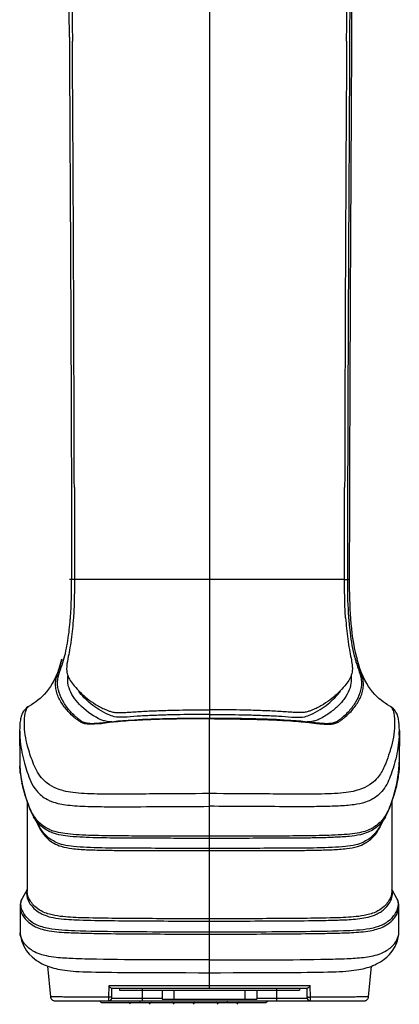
# Model space of a CAD drawing. Header units: millimetres. Extents: x 114 to 482, y 131 to 392.
# Tile 15 of 35: x 209 to 230, y 260 to 315. Entities that reach past the tile are written whole.
import ezdxf

# ---------------------------------------------------------------- set-up
doc = ezdxf.new("R2010")
doc.units = ezdxf.units.MM
doc.header["$LTSCALE"] = 32.67
doc.layers.add('00_COMPONENTS', color=7, linetype='CONTINUOUS')
doc.layers.add('20_ALL_FEATURES', color=7, linetype='CONTINUOUS')

msp = doc.modelspace()

# ---------------------------------------------------------------- linework, layer by layer
at = {"layer": '00_COMPONENTS'}
for p, q in [((219.3774, 316.7148), (219.3774, 276.0177)), ((211.5901, 313.8197), (211.591, 313.5927)), ((211.5902, 313.8197), (211.591, 313.5927)), ((211.7154, 283.726), (211.5924, 283.7259)), ((211.8758, 283.7261), (211.7154, 283.726)), ((226.879, 283.7265), (211.8758, 283.7265)), ((212.1261, 283.7265), (212.0481, 283.7265)), ((222.8274, 283.7265), (222.4139, 283.7264)), ((226.879, 283.7261), (227.0619, 283.726)), ((227.0394, 283.726), (227.1624, 283.7259)), ((227.1217, 283.7259), (227.1567, 283.7258)), ((227.5885, 279.2826), (227.5795, 279.317)), ((209.309, 276.6604), (209.3115, 276.6619)), ((209.3116, 276.662), (209.312, 276.6622)), ((229.4429, 276.6622), (229.4433, 276.662)), ((229.4433, 276.662), (229.4441, 276.6615)), ((219.3774, 268.797), (219.3773, 275.9919)), ((219.3775, 275.9919), (219.3774, 276.0178)), ((213.281, 275.7179), (213.2719, 275.7169)), ((229.9285, 275.3309), (229.9248, 273.5823)), ((229.9285, 275.3128), (229.9285, 275.3737)), ((208.8362, 273.3451), (208.8353, 273.3645)), ((229.5202, 271.4114), (229.5102, 266.403)), ((209.5969, 270.5544), (209.9305, 269.981)), ((228.8246, 269.9815), (229.1612, 270.5601)), ((228.9847, 270.2534), (228.9895, 270.265)), ((219.3774, 261.0318), (219.3774, 268.7968)), ((209.2433, 267.0644), (209.2446, 266.4029)), ((209.1502, 266.3525), (208.958, 266.0181)), ((209.2444, 266.5163), (209.1502, 266.3525)), ((229.5473, 266.4523), (229.5105, 266.5163)), ((229.7968, 266.0181), (229.5473, 266.4523)), ((208.958, 266.018), (208.9579, 266.0178)), ((229.797, 266.0178), (229.7969, 266.018)), ((208.8461, 265.5827), (208.8488, 264.1521)), ((229.906, 264.1519), (229.9087, 265.5827)), ((217.3903, 264.0409), (217.7001, 264.0403)), ((217.7001, 264.0403), (217.7524, 264.0402)), ((217.7524, 264.0402), (218.5024, 264.0392)), ((218.5024, 264.0392), (219.0024, 264.0389)), ((219.0024, 264.0389), (219.3774, 264.0389)), ((219.3774, 264.0389), (219.7524, 264.0389)), ((219.7524, 264.0389), (220.2524, 264.0392)), ((220.2524, 264.0392), (221.0024, 264.0402)), ((221.0024, 264.0402), (221.1026, 264.0404)), ((221.1026, 264.0404), (221.4217, 264.0411)), ((221.4217, 264.0411), (221.5024, 264.0413)), ((225.5672, 262.6378), (225.7394, 262.6413)), ((210.3661, 262.2603), (210.536, 260.557)), ((228.2189, 260.557), (228.3887, 262.2603)), ((213.7743, 261.1583), (213.763, 260.5426)), ((219.3774, 261.1613), (213.7743, 261.1583)), ((213.9428, 260.4792), (213.9524, 261.0318)), ((213.9432, 261.0318), (224.8117, 261.0318)), ((214.3774, 261.0318), (214.3774, 260.9318)), ((214.3774, 260.9318), (224.3774, 260.9318)), ((215.6274, 261.0318), (215.6274, 260.3318)), ((216.7524, 260.9318), (216.7524, 260.4318)), ((217.4024, 260.9318), (217.4024, 260.4318)), ((224.9805, 261.1583), (219.3774, 261.1613)), ((221.3524, 260.4318), (221.3524, 260.9318)), ((222.0024, 260.9318), (222.0024, 260.4318)), ((223.1274, 260.3318), (223.1274, 261.0318)), ((224.3774, 261.0318), (224.3774, 260.9318)), ((224.8121, 260.4792), (224.8024, 261.0318)), ((224.9918, 260.5426), (224.9805, 261.1583)), ((213.763, 260.5426), (210.536, 260.557)), ((210.5571, 260.5569), (210.5419, 260.557)), ((210.5846, 260.5565), (210.5571, 260.5569)), ((210.7181, 260.5543), (210.5846, 260.5565)), ((210.7844, 260.3318), (227.9704, 260.3318)), ((211.0949, 260.5477), (211.0275, 260.5488)), ((211.1623, 260.5468), (211.0949, 260.5477)), ((211.3334, 260.5454), (211.2621, 260.5458)), ((211.702, 260.5438), (211.3334, 260.5454)), ((212.005, 260.5423), (211.9018, 260.5427)), ((212.0529, 260.5422), (212.005, 260.5423)), ((212.1411, 260.5421), (212.0529, 260.5422)), ((212.9697, 260.5416), (212.8253, 260.5406)), ((213.364, 260.2318), (213.2674, 260.3318)), ((213.364, 260.2318), (222.5158, 260.2318)), ((213.9428, 260.4792), (216.7524, 260.4792)), ((215.5024, 260.3318), (215.5024, 260.2318)), ((216.7524, 260.4318), (222.0024, 260.4318)), ((217.1524, 260.4218), (217.1524, 260.4318)), ((217.1524, 260.4218), (217.8524, 260.4218)), ((217.8524, 260.4218), (217.8524, 260.4318)), ((218.4024, 260.4218), (218.4024, 260.4318)), ((218.4024, 260.4218), (219.1024, 260.4218)), ((219.1024, 260.4218), (219.1024, 260.4318)), ((219.6524, 260.4218), (219.6524, 260.4318)), ((219.6524, 260.4218), (220.3524, 260.4218)), ((220.3524, 260.4218), (220.3524, 260.4318)), ((220.3774, 260.2318), (220.3774, 260.3318)), ((220.9024, 260.4218), (220.9024, 260.4318)), ((220.9024, 260.4218), (221.6024, 260.4218)), ((221.6024, 260.4218), (221.6024, 260.4318)), ((222.0024, 260.4792), (224.8121, 260.4792)), ((222.5158, 260.2318), (222.6124, 260.3318))]:
    msp.add_line(p, q, dxfattribs=at)
for points in [[(211.6928, 321.2883), (211.6946, 321.1039), (211.7064, 319.8041), (211.7181, 318.4209), (211.7294, 317.0474), (211.7398, 315.7418), (211.7491, 314.4912), (211.7552, 313.5933)], [(226.9997, 313.5933), (227.0057, 314.4912), (227.015, 315.7419), (227.0254, 317.0475), (227.0367, 318.4209), (227.0485, 319.8042), (227.0602, 321.104), (227.062, 321.2883)], [(211.8659, 288.8184), (211.8707, 286.6204), (211.8758, 283.7265)], [(226.8791, 283.727), (226.8841, 286.6205), (226.8889, 288.8184)], [(211.5981, 283.7258), (211.5934, 283.7258), (211.5925, 283.7259)], [(211.8758, 283.7264), (211.8756, 283.5293), (211.872, 283.1177), (211.8639, 282.7174), (211.8512, 282.3284), (211.8336, 281.9512), (211.8113, 281.5902)], [(211.9362, 283.7265), (211.8826, 283.7263), (211.8758, 283.7265)], [(212.8635, 283.7265), (212.7081, 283.7264), (212.5704, 283.7265)], [(214.8359, 283.7265), (214.5598, 283.7264), (214.2814, 283.7265), (213.9949, 283.7267), (213.7143, 283.7267), (213.4613, 283.7265)], [(216.6371, 283.7265), (216.2771, 283.7266), (215.9458, 283.7265), (215.6536, 283.7263), (215.3852, 283.7263), (215.1138, 283.7265)], [(219.3774, 283.7265), (219.0195, 283.7262), (218.6435, 283.7262), (218.2522, 283.7265), (217.8392, 283.7267), (217.4174, 283.7267), (217.0155, 283.7265)], [(219.9625, 283.7265), (219.5633, 283.7264), (219.3774, 283.7265)], [(222.4139, 283.7264), (221.9368, 283.7266), (221.6636, 283.7266), (221.392, 283.7265)], [(226.1452, 283.7265), (225.9326, 283.7264), (225.8057, 283.7265), (225.6502, 283.7266), (225.4714, 283.7266), (225.2849, 283.7265)], [(226.8791, 283.7265), (226.8764, 283.7264), (226.8687, 283.7265)], [(226.9435, 281.5902), (226.9212, 281.9512), (226.9037, 282.3284), (226.8909, 282.7174), (226.8828, 283.1177), (226.8792, 283.5293), (226.879, 283.7264)], [(227.1567, 283.7258), (227.1614, 283.7258), (227.1623, 283.7259)], [(211.1699, 279.296), (211.0979, 279.0385), (211.0142, 278.7793), (210.9269, 278.5449), (210.8358, 278.3305), (210.7401, 278.1326), (210.64, 277.9499), (210.536, 277.7817), (210.4276, 277.6259), (210.3128, 277.4794), (210.1932, 277.3435), (210.0739, 277.2225), (209.9586, 277.117), (209.8444, 277.0218), (209.7272, 276.9322), (209.6088, 276.8487), (209.4876, 276.7692), (209.3525, 276.6862), (209.3116, 276.662)], [(229.4433, 276.662), (229.4023, 276.6862), (229.2673, 276.7692), (229.1461, 276.8487), (229.0276, 276.9322), (228.9104, 277.0218), (228.7962, 277.117), (228.6809, 277.2225), (228.5617, 277.3435), (228.442, 277.4794), (228.3272, 277.6259), (228.2188, 277.7817), (228.1148, 277.9499), (228.0147, 278.1326), (227.9191, 278.3305), (227.8279, 278.5448), (227.7407, 278.7793), (227.657, 279.0385), (227.5885, 279.2826)], [(209.312, 276.6622), (209.2844, 276.6453), (209.2074, 276.5894), (209.1429, 276.5305), (209.0897, 276.4712), (209.0447, 276.4111), (209.0074, 276.3519), (208.9767, 276.2944), (208.95, 276.2357), (208.9267, 276.1746), (208.9067, 276.1121), (208.8897, 276.0479), (208.8755, 275.9832), (208.8636, 275.9166), (208.8531, 275.8438), (208.8445, 275.7663), (208.8374, 275.6819), (208.8314, 275.58), (208.8278, 275.4767), (208.8263, 275.3558), (208.83, 273.5858)], [(229.9285, 275.3737), (229.9266, 275.4927), (229.9227, 275.5949), (229.9165, 275.6944), (229.9093, 275.7774), (229.9004, 275.8538), (229.8898, 275.9255), (229.8777, 275.9914), (229.8633, 276.0558), (229.8458, 276.1202), (229.8251, 276.1832), (229.8009, 276.2449), (229.7735, 276.3038), (229.7419, 276.3614), (229.7034, 276.4207), (229.6572, 276.4808), (229.6025, 276.5399), (229.5365, 276.5981), (229.4582, 276.653), (229.4428, 276.6622)], [(219.3774, 276.0178), (218.5081, 276.0122), (217.5799, 275.9993), (216.7865, 275.9813), (216.15, 275.9608), (215.6485, 275.9401), (215.2175, 275.9181), (214.8501, 275.8952), (214.5544, 275.8729), (214.291, 275.8495), (214.0563, 275.8258), (213.855, 275.8034), (213.6645, 275.7811), (213.4813, 275.76), (213.3112, 275.7418), (213.2683, 275.7377)], [(225.4866, 275.7377), (225.442, 275.742), (225.2721, 275.7601), (225.0889, 275.7813), (224.8987, 275.8035), (224.6976, 275.8259), (224.4627, 275.8496), (224.1982, 275.8731), (223.9009, 275.8955), (223.5308, 275.9185), (223.0937, 275.9406), (222.5851, 275.9616), (221.9471, 275.9818), (221.1603, 275.9996), (220.2445, 276.0122), (219.3774, 276.0178)], [(208.83, 273.5902), (208.8357, 273.3518), (208.8757, 272.8837), (208.9798, 272.2833), (209.1657, 271.6017), (209.3767, 271.0118), (209.5558, 270.6277), (209.6003, 270.5486)], [(229.1612, 270.5601), (229.2179, 270.663), (229.3986, 271.0632), (229.6118, 271.6735), (229.795, 272.3763), (229.8909, 272.9846), (229.9223, 273.4334), (229.9248, 273.5824)], [(209.2346, 271.4091), (209.237, 270.2153), (209.2386, 269.4627), (209.2401, 268.6867), (209.2417, 267.8873), (209.2433, 267.0644)], [(208.9579, 266.0178), (208.9066, 265.9118), (208.8689, 265.7912), (208.8491, 265.6611), (208.8462, 265.5785)], [(229.9087, 265.5785), (229.9057, 265.661), (229.886, 265.7911), (229.8483, 265.9117), (229.797, 266.0178)], [(208.8502, 264.1067), (208.8524, 264.0605), (208.9201, 263.6842), (209.051, 263.3643), (209.207, 263.1138), (209.3636, 262.9228), (209.5177, 262.7702), (209.653, 262.6565), (209.7608, 262.577), (209.8655, 262.5076), (209.9755, 262.4422), (210.0796, 262.3864), (210.184, 262.336), (210.29, 262.29), (210.395, 262.249), (210.502, 262.2116), (210.6114, 262.1776), (210.7224, 262.1469), (210.8371, 262.1188), (210.9558, 262.0931), (211.0783, 262.0698), (211.207, 262.0485), (211.3423, 262.0291), (211.4835, 262.0117), (211.6333, 261.9959), (211.7912, 261.982), (211.9572, 261.9702), (212.1393, 261.9599), (212.3396, 261.9512), (212.5568, 261.9437), (212.7959, 261.9371), (213.055, 261.9313), (213.3307, 261.9261), (213.6257, 261.9215), (213.938, 261.9174), (214.2679, 261.9137), (214.6231, 261.9104), (215.0017, 261.9075), (215.405, 261.9049), (215.8459, 261.9027), (216.3194, 261.9008), (216.8305, 261.8992), (217.4067, 261.8979), (218.0573, 261.897), (218.7731, 261.8965), (219.3774, 261.8963)], [(219.3774, 261.8963), (219.9804, 261.8965), (220.6951, 261.897), (221.3448, 261.8979), (221.9203, 261.8992), (222.4308, 261.9007), (222.9039, 261.9026), (223.3444, 261.9049), (223.7473, 261.9074), (224.1255, 261.9103), (224.4805, 261.9136), (224.8103, 261.9173), (225.1224, 261.9214), (225.4173, 261.926), (225.6928, 261.9311), (225.9519, 261.937), (226.1912, 261.9435), (226.4086, 261.9509), (226.6092, 261.9596), (226.7915, 261.9698), (226.9575, 261.9815), (227.1154, 261.9953), (227.2653, 262.011), (227.4066, 262.0284), (227.5419, 262.0476), (227.6707, 262.0688), (227.7932, 262.0919), (227.9119, 262.1174), (228.0265, 262.1453), (228.1374, 262.1758), (228.2468, 262.2096), (228.3537, 262.2467), (228.4586, 262.2874), (228.5644, 262.3331), (228.6685, 262.3831), (228.7724, 262.4383), (228.8819, 262.503), (228.9865, 262.5717), (229.0939, 262.6504), (229.228, 262.762), (229.3794, 262.9101), (229.5341, 263.0951), (229.6914, 263.341), (229.8268, 263.6587), (229.9007, 264.0353), (229.9047, 264.1084)], [(210.537, 260.5571), (210.536, 260.5571), (210.536, 260.557)], [(210.536, 260.557), (210.5364, 260.5533), (210.5414, 260.5244), (210.5497, 260.4966), (210.561, 260.4702), (210.5753, 260.4453), (210.5924, 260.4221), (210.6118, 260.4013), (210.6335, 260.3827), (210.6572, 260.3668), (210.6824, 260.3537), (210.709, 260.3436), (210.7367, 260.3365), (210.7648, 260.3326), (210.7847, 260.3318)], [(211.0275, 260.5488), (210.9082, 260.551), (210.7181, 260.5543)], [(211.2621, 260.5458), (211.196, 260.5464), (211.1623, 260.5468)], [(211.9018, 260.5427), (211.7975, 260.5432), (211.702, 260.5438)], [(212.8253, 260.5406), (212.6746, 260.5396), (212.6031, 260.5394), (212.5358, 260.5395), (212.4717, 260.5399), (212.4124, 260.5403), (212.3587, 260.5407), (212.3094, 260.5412), (212.2633, 260.5416), (212.2214, 260.5419), (212.1411, 260.5421)], [(213.763, 260.5426), (213.602, 260.5427), (213.4585, 260.5428), (213.3296, 260.5427), (213.2218, 260.5426), (213.1329, 260.5424), (213.0492, 260.5421), (212.9697, 260.5416)], [(227.9701, 260.3318), (227.9979, 260.3334), (228.0257, 260.3381), (228.053, 260.346), (228.079, 260.3568), (228.1035, 260.3704), (228.1264, 260.3867), (228.1473, 260.4055), (228.1659, 260.4264), (228.1821, 260.4494), (228.1957, 260.474), (228.2063, 260.4999), (228.214, 260.5271), (228.2189, 260.557)]]:
    msp.add_lwpolyline(points, dxfattribs=at)
for centre, radius, start, end in [((-583.9175, 311.2927), 795.5117, 0.1820032, 0.7197883), ((1063.3386, 310.9847), 836.1788, 179.2941106, 179.8212921), ((264.5382, 283.6431), 37.4988, 179.87334, 180.2825), ((192.5981, 283.0015), 19.1015, 355.12619, 355.8674), ((246.2922, 283.012), 19.2374, 184.10566, 184.79597), ((236.6792, 281.9388), 9.5754, 196.08366, 196.29871), ((237.2101, 281.8068), 9.9473, 194.03032, 194.49546), ((237.466, 282.1699), 10.3953, 196.30407, 196.87977), ((219.4303, 225.5201), 50.4719, 90.193, 90.32761), ((219.3697, 243.4639), 32.5281, 89.98637, 90.19286), ((219.5563, 251.9443), 24.0483, 89.75544, 90.42629), ((211.7643, 290.1825), 14.5439, 275.98589, 276.66892), ((214.4593, 275.3463), 5.633, 180.38772, 182.36472), ((224.2515, 275.3468), 5.6771, 357.27457, 359.65826), ((213.9975, 273.599), 5.1675, 180.14601, 182.60123), ((214.8458, 273.6586), 6.0183, 186.91577, 187.87179), ((215.0345, 273.6863), 6.209, 187.88657, 191.7671), ((211.911, 272.0429), 2.7151, 207.02645, 210.4163), ((211.3005, 271.6441), 1.9854, 223.29909, 224.2668), ((227.4519, 271.6463), 1.9887, 314.56305, 316.46648), ((209.9121, 265.7564), 1.0383, 196.2072, 203.84845), ((209.6468, 264.1536), 0.7979, 180.11301, 183.36972), ((229.1224, 264.1531), 0.7836, 356.73232, 359.92683), ((213.7928, 260.4818), 0.15, 270, 359), ((214.8758, 260.1318), 0.1, 4.99967, 90.00245), ((216.129, 260.1318), 0.1, 89.99741, 175.00046), ((217.3133, 260.1318), 0.1, 4.99967, 90.00245), ((218.5665, 260.1318), 0.1, 89.99741, 175.00046), ((219.7508, 260.1318), 0.1, 4.99891, 90.00837), ((221.004, 260.1318), 0.1, 89.9931, 174.99897), ((224.962, 260.4818), 0.15, 180.99999, 270)]:
    msp.add_arc(centre, radius, start, end, dxfattribs=at)
for points, knots in [([(227.1623, 283.7259), (227.1694, 286.8533), (227.1883, 293.1078), (227.2254, 302.4896), (227.2777, 310.3074), (227.2948, 316.5614), (227.3256, 319.6881), (227.3459, 321.2513)], [0, 0, 0, 0, 0.2500176, 0.5000237, 0.7500283, 0.8750218, 1, 1, 1, 1]), ([(211.591, 313.5927), (211.6002, 311.1039), (211.6288, 306.1263), (211.6814, 296.1707), (211.7043, 288.7039), (211.7154, 283.726)], [0, 0, 0, 0, 0.2499915, 0.4999892, 1, 1, 1, 1]), ([(211.8654, 288.8184), (211.8606, 290.8021), (211.8366, 299.0605), (211.7973, 307.3188), (211.7547, 313.5933)], [0, 0, 0, 0, 0.240211, 1, 1, 1, 1]), ([(227, 313.5933), (226.9896, 312.0579), (226.9373, 303.7996), (226.9053, 295.5413), (226.8893, 288.8184)], [0, 0, 0, 0, 0.185933, 1, 1, 1, 1]), ([(227.1638, 313.5927), (227.1545, 311.1039), (227.1263, 306.1263), (227.086, 298.6597), (227.0601, 291.1929), (227.0434, 286.215), (227.0394, 283.726)], [0, 0, 0, 0, 0.2499915, 0.4999892, 0.7499924, 1, 1, 1, 1]), ([(227.5596, 279.3952), (227.3848, 280.0946), (227.1956, 281.5428), (227.1607, 282.9946), (227.1624, 283.7259)], [0, 0, 0, 0, 0.4964136, 1, 1, 1, 1]), ([(211.8113, 281.5902), (211.783, 281.185), (211.7244, 280.5841), (211.6039, 279.8283), (211.5344, 279.4761), (211.5045, 279.317)], [0, 0, 0, 0, 0.5308396, 0.78829, 1, 1, 1, 1]), ([(226.9435, 281.5902), (226.9712, 281.1936), (227.0283, 280.6047), (227.1454, 279.86), (227.2136, 279.5104), (227.244, 279.3506)], [0, 0, 0, 0, 0.5274499, 0.7842123, 1, 1, 1, 1]), ([(211.2261, 279.118), (211.277, 279.2838), (211.3763, 279.6369), (211.5271, 280.3894), (211.5965, 280.9798), (211.6306, 281.3786)], [0, 0, 0, 0, 0.2260541, 0.4780336, 1, 1, 1, 1]), ([(227.1221, 281.4036), (227.1355, 281.2445), (227.1963, 280.6217), (227.2932, 280.0006), (227.4075, 279.5485)], [0, 0, 0, 0, 0.2551129, 1, 1, 1, 1]), ([(211.6307, 276.2737), (211.4705, 276.4308), (211.1953, 276.773), (210.9336, 277.2534), (210.8334, 277.665), (210.8181, 277.9328), (210.8419, 278.1778), (210.9142, 278.4421), (211.0374, 278.8187), (211.1237, 279.1205), (211.1694, 279.2955)], [0, 0, 0, 0, 0.2040236, 0.3970112, 0.4915636, 0.5870736, 0.639425, 0.7147426, 0.83555, 1, 1, 1, 1]), ([(211.5045, 279.317), (211.4689, 279.1278), (211.4071, 278.822), (211.4797, 278.4031), (211.6398, 278.0923), (211.7803, 277.9072), (211.8576, 277.8137)], [0, 0, 0, 0, 0.3571984, 0.5697361, 0.7749265, 1, 1, 1, 1]), ([(227.244, 279.3506), (227.2669, 279.23), (227.3042, 279.0328), (227.3291, 278.7162), (227.2776, 278.4094), (227.1169, 278.0947), (226.9752, 277.908), (226.8972, 277.8137)], [0, 0, 0, 0, 0.2229724, 0.3642786, 0.5752416, 0.7777769, 1, 1, 1, 1]), ([(227.1268, 276.2763), (227.2863, 276.4333), (227.5605, 276.7748), (227.8219, 277.2542), (227.9207, 277.6646), (227.9377, 277.9318), (227.9128, 278.1757), (227.8416, 278.4387), (227.7202, 278.8115), (227.6338, 279.1097), (227.5885, 279.2825)], [0, 0, 0, 0, 0.2045586, 0.3980779, 0.4929838, 0.5883396, 0.6413541, 0.7163908, 0.8366704, 1, 1, 1, 1]), ([(227.4075, 279.5485), (227.4132, 279.5259), (227.4358, 279.4382), (227.46, 279.3508), (227.4787, 279.2861)], [0, 0, 0, 0, 0.2570854, 1, 1, 1, 1]), ([(211.6483, 276.3866), (211.5071, 276.5419), (211.263, 276.8765), (210.9915, 277.4267), (210.8685, 278.2151), (211.1162, 278.7596), (211.2261, 279.118)], [0, 0, 0, 0, 0.2131605, 0.4176496, 0.6192863, 1, 1, 1, 1]), ([(227.5185, 279.1514), (227.6309, 278.7809), (227.8899, 278.2216), (227.7597, 277.4121), (227.4776, 276.8522), (227.2245, 276.5122), (227.0776, 276.3554)], [0, 0, 0, 0, 0.3831815, 0.5836846, 0.7873042, 1, 1, 1, 1]), ([(211.5686, 277.7076), (211.5529, 277.7587), (211.4989, 277.9727), (211.4883, 278.1989), (211.5119, 278.3644)], [0, 0, 0, 0, 0.2424886, 1, 1, 1, 1]), ([(227.2429, 278.3642), (227.2514, 278.3047), (227.2677, 278.0857), (227.2338, 277.8645), (227.1877, 277.7123)], [0, 0, 0, 0, 0.2740881, 1, 1, 1, 1]), ([(213.2163, 275.9938), (212.8266, 276.2007), (212.2994, 276.5749), (211.7897, 277.206), (211.6204, 277.5382), (211.5686, 277.7076)], [0, 0, 0, 0, 0.5456777, 0.7809252, 1, 1, 1, 1]), ([(211.8576, 277.8137), (212.0709, 277.5555), (212.4519, 277.1853), (212.9701, 276.8304), (213.3177, 276.6334), (213.558, 276.5185), (213.769, 276.4336), (213.9538, 276.3665), (214.188, 276.3284), (214.4788, 276.3287), (214.8221, 276.3497), (215.3406, 276.3872), (216.0208, 276.4236), (216.852, 276.4538), (217.9726, 276.4803), (218.8151, 276.4913), (219.3774, 276.4914)], [0, 0, 0, 0, 0.1255165, 0.197046, 0.234955, 0.2751791, 0.2967249, 0.3202152, 0.3486946, 0.3850896, 0.4289766, 0.4775795, 0.5799081, 0.6842484, 0.7892735, 1, 1, 1, 1]), ([(226.8972, 277.8137), (226.6839, 277.5555), (226.3029, 277.1854), (225.7847, 276.8304), (225.4371, 276.6334), (225.1968, 276.5188), (224.986, 276.4334), (224.8011, 276.3665), (224.5669, 276.3285), (224.276, 276.3287), (223.9328, 276.3497), (223.4143, 276.3873), (222.734, 276.4236), (221.9028, 276.4538), (220.7822, 276.4803), (219.9397, 276.4913), (219.3774, 276.4914)], [0, 0, 0, 0, 0.1255195, 0.1970468, 0.2349532, 0.2751795, 0.296713, 0.3202072, 0.3486931, 0.3850806, 0.4289795, 0.4775857, 0.5799129, 0.6842524, 0.7892765, 1, 1, 1, 1]), ([(227.1877, 277.7123), (227.1365, 277.5434), (227.0141, 277.2981), (226.7979, 277.0027), (226.5387, 276.7002), (226.2213, 276.4242), (225.8565, 276.1773), (225.6572, 276.0575), (225.5523, 276.0009)], [0, 0, 0, 0, 0.2188145, 0.3341315, 0.4539045, 0.7120621, 0.8522014, 1, 1, 1, 1]), ([(219.3774, 276.234), (218.8364, 276.234), (218.0257, 276.2232), (216.9469, 276.1981), (216.1455, 276.1689), (215.3681, 276.1309), (214.6883, 276.0735), (214.1391, 276.0645), (213.6749, 276.2479), (213.2341, 276.4803), (212.7857, 276.8003), (212.412, 277.1436), (212.1984, 277.3891), (212.1016, 277.5117)], [0, 0, 0, 0, 0.2090474, 0.3132776, 0.4169339, 0.5190371, 0.6135276, 0.6819437, 0.7275139, 0.8043326, 0.8745012, 0.9396376, 1, 1, 1, 1]), ([(219.3774, 276.234), (219.9184, 276.234), (220.7291, 276.2233), (221.8079, 276.1981), (222.6093, 276.1689), (223.3867, 276.1308), (224.0665, 276.0736), (224.6157, 276.0645), (225.0799, 276.2478), (225.5207, 276.4803), (225.9692, 276.8003), (226.3428, 277.1436), (226.5565, 277.3891), (226.6533, 277.5117)], [0, 0, 0, 0, 0.2090473, 0.3132774, 0.4169335, 0.5190356, 0.6135235, 0.6819391, 0.7275118, 0.8043286, 0.8744979, 0.9396374, 1, 1, 1, 1]), ([(209.2702, 274.473), (209.2168, 274.6786), (209.1277, 275.0884), (209.0711, 275.6976), (209.1024, 276.1816), (209.184, 276.5001), (209.2588, 276.6293), (209.309, 276.6604)], [0, 0, 0, 0, 0.2831797, 0.5574444, 0.8147824, 0.9212346, 1, 1, 1, 1]), ([(229.4441, 276.6614), (229.4986, 276.6288), (229.577, 276.4862), (229.6345, 276.245), (229.6665, 275.9495), (229.6734, 275.5203), (229.6064, 274.9656), (229.5025, 274.5283), (229.4398, 274.3089)], [0, 0, 0, 0, 0.0785586, 0.186026, 0.311387, 0.4440702, 0.717465, 1, 1, 1, 1]), ([(213.2719, 275.7169), (213.1413, 275.7035), (212.9083, 275.6836), (212.5948, 275.6869), (212.3505, 275.7356), (212.1674, 275.8297), (212.0212, 275.94), (211.839, 276.0812), (211.711, 276.1949), (211.6307, 276.2737)], [0, 0, 0, 0, 0.215909, 0.384141, 0.5141156, 0.6210358, 0.7192787, 0.8149925, 1, 1, 1, 1]), ([(213.2712, 275.7381), (213.1397, 275.7257), (212.9072, 275.7086), (212.5961, 275.7238), (212.358, 275.7901), (212.1857, 275.9041), (212.0383, 276.0205), (211.8551, 276.1756), (211.7272, 276.2999), (211.6483, 276.3866)], [0, 0, 0, 0, 0.2146514, 0.3781184, 0.5040839, 0.6102068, 0.7110271, 0.8095487, 1, 1, 1, 1]), ([(213.5383, 275.8656), (213.5078, 275.8733), (213.3964, 275.9053), (213.2907, 275.9543), (213.2163, 275.9938)], [0, 0, 0, 0, 0.2723269, 1, 1, 1, 1]), ([(219.1417, 275.9912), (218.2927, 275.9864), (217.0229, 275.9705), (215.3498, 275.9084), (214.5258, 275.8539), (214.1233, 275.8129)], [0, 0, 0, 0, 0.5070537, 0.7583677, 1, 1, 1, 1]), ([(219.6589, 275.9924), (220.0798, 275.9908), (220.9207, 275.9795), (222.1781, 275.9543), (223.4143, 275.9077), (224.2302, 275.854), (224.6286, 275.8137)], [0, 0, 0, 0, 0.2538636, 0.5071435, 0.7584651, 1, 1, 1, 1]), ([(225.5523, 276.0009), (225.529, 275.9884), (225.4288, 275.9362), (225.3229, 275.8941), (225.2394, 275.8716)], [0, 0, 0, 0, 0.234284, 1, 1, 1, 1]), ([(227.0776, 276.3554), (226.9996, 276.2721), (226.874, 276.1525), (226.6946, 276.003), (226.5506, 275.8899), (226.3789, 275.7828), (226.1442, 275.7225), (225.8403, 275.7091), (225.6137, 275.7258), (225.486, 275.7379)], [0, 0, 0, 0, 0.1899785, 0.2881294, 0.3885615, 0.4950486, 0.6222524, 0.7863717, 1, 1, 1, 1]), ([(225.5684, 275.7084), (225.6904, 275.6969), (225.9085, 275.682), (226.2024, 275.6916), (226.432, 275.746), (226.6042, 275.8424), (226.7464, 275.9489), (226.9231, 276.0885), (227.0484, 276.1991), (227.1268, 276.2763)], [0, 0, 0, 0, 0.2108723, 0.3758925, 0.5047353, 0.6124165, 0.7127789, 0.8106196, 1, 1, 1, 1]), ([(214.1233, 275.8129), (214.0637, 275.8068), (213.8402, 275.7832), (213.6171, 275.756), (213.4534, 275.737)], [0, 0, 0, 0, 0.2667484, 1, 1, 1, 1]), ([(213.9513, 275.8141), (213.9117, 275.8156), (213.7731, 275.823), (213.6346, 275.8415), (213.5383, 275.8656)], [0, 0, 0, 0, 0.2855848, 1, 1, 1, 1]), ([(224.6286, 275.8137), (224.6874, 275.8077), (224.9078, 275.7841), (225.1277, 275.757), (225.2892, 275.7383)], [0, 0, 0, 0, 0.2665045, 1, 1, 1, 1]), ([(225.2394, 275.8716), (225.2089, 275.8634), (225.0664, 275.8305), (224.9198, 275.8185), (224.8054, 275.8142)], [0, 0, 0, 0, 0.2163709, 1, 1, 1, 1]), ([(225.2892, 275.7383), (225.3136, 275.7355), (225.4066, 275.7248), (225.4996, 275.7148), (225.5684, 275.7084)], [0, 0, 0, 0, 0.2617762, 1, 1, 1, 1]), ([(208.831, 275.1138), (208.8363, 274.9851), (208.8759, 274.4478), (208.9808, 273.916), (209.0907, 273.5213)], [0, 0, 0, 0, 0.2392639, 1, 1, 1, 1]), ([(229.9221, 275.0768), (229.9159, 274.9454), (229.8721, 274.3978), (229.7608, 273.8563), (229.6453, 273.4551)], [0, 0, 0, 0, 0.239654, 1, 1, 1, 1]), ([(210.0355, 272.7141), (209.8191, 272.9696), (209.5476, 273.5684), (209.3476, 274.1756), (209.2702, 274.473)], [0, 0, 0, 0, 0.521415, 1, 1, 1, 1]), ([(229.4398, 274.3089), (229.4211, 274.2433), (229.3413, 273.9785), (229.248, 273.7177), (229.171, 273.524)], [0, 0, 0, 0, 0.2463997, 1, 1, 1, 1]), ([(208.8713, 272.9339), (208.8589, 273.0368), (208.8458, 273.1739), (208.8379, 273.3112), (208.8362, 273.3451)], [0, 0, 0, 0, 0.7534731, 1, 1, 1, 1]), ([(209.0907, 273.5213), (209.1376, 273.353), (209.2452, 273.0142), (209.4363, 272.4938), (209.7612, 271.9303), (210.3001, 271.4963), (210.8865, 271.2942), (211.4006, 271.2072), (212.1025, 271.1409), (213.0789, 271.1114), (214.7288, 271.1005), (216.8362, 271.1204), (218.529, 271.1292), (219.3774, 271.1292)], [0, 0, 0, 0, 0.0455296, 0.0925875, 0.1443637, 0.2131889, 0.2672319, 0.3044276, 0.3489254, 0.4508441, 0.5588367, 0.7789194, 1, 1, 1, 1]), ([(229.171, 273.524), (229.144, 273.4559), (229.0258, 273.1692), (228.8712, 272.8929), (228.7176, 272.712)], [0, 0, 0, 0, 0.2358106, 1, 1, 1, 1]), ([(229.9248, 273.5824), (229.9241, 273.3368), (229.8864, 272.8319), (229.7294, 272.0635), (229.4718, 271.2604), (229.2351, 270.7135), (229.0516, 270.465)], [0, 0, 0, 0, 0.2251994, 0.4626064, 0.7167636, 1, 1, 1, 1]), ([(229.6453, 273.4551), (229.6293, 273.3993), (229.5616, 273.1742), (229.486, 272.9514), (229.4231, 272.7859)], [0, 0, 0, 0, 0.2468662, 1, 1, 1, 1]), ([(219.3773, 271.833), (218.328, 271.833), (216.7579, 271.821), (214.6787, 271.8034), (213.4081, 271.8035), (212.4454, 271.8289), (211.8191, 271.8755), (211.3016, 271.9703), (210.8166, 272.1328), (210.3858, 272.3634), (210.1303, 272.6021), (210.0355, 272.7141)], [0, 0, 0, 0, 0.3289012, 0.4921717, 0.651795, 0.7271554, 0.7940037, 0.8485115, 0.8915352, 0.9540038, 1, 1, 1, 1]), ([(229.4231, 272.7859), (229.3104, 272.4894), (229.0689, 271.9966), (228.5246, 271.5573), (227.9881, 271.3211), (227.341, 271.1963), (226.515, 271.1357), (225.5633, 271.111), (224.5554, 271.1039), (223.182, 271.1086), (221.4545, 271.1233), (220.0702, 271.1291), (219.3774, 271.1292)], [0, 0, 0, 0, 0.0886024, 0.1487071, 0.1913148, 0.2513816, 0.331648, 0.4226914, 0.517303, 0.6132485, 0.8064212, 1, 1, 1, 1]), ([(228.7176, 272.712), (228.6225, 272.6001), (228.3664, 272.3616), (227.9347, 272.1313), (227.4489, 271.9692), (226.9308, 271.875), (226.3042, 271.8287), (225.3418, 271.8035), (224.0721, 271.8034), (221.9945, 271.821), (220.4258, 271.833), (219.3774, 271.833)], [0, 0, 0, 0, 0.0460379, 0.1086058, 0.1517062, 0.2062964, 0.2731999, 0.3485585, 0.50811, 0.6712894, 1, 1, 1, 1]), ([(209.4923, 270.8091), (209.4232, 270.9444), (209.3094, 271.2191), (209.1227, 271.7543), (209.0111, 272.1553), (208.956, 272.4201)], [0, 0, 0, 0, 0.267904, 0.5230188, 1, 1, 1, 1]), ([(209.8556, 270.2825), (209.8262, 270.3136), (209.7201, 270.4338), (209.6291, 270.567), (209.5695, 270.6683)], [0, 0, 0, 0, 0.266945, 1, 1, 1, 1]), ([(209.7933, 270.2674), (209.7747, 270.2905), (209.705, 270.3804), (209.6428, 270.476), (209.6004, 270.5486)], [0, 0, 0, 0, 0.2604597, 1, 1, 1, 1]), ([(229.1579, 270.5545), (229.0856, 270.4302), (228.9008, 270.1654), (228.5647, 269.8779), (228.1706, 269.668), (227.7115, 269.5295), (227.0952, 269.4493), (226.3468, 269.4033), (225.5168, 269.3781), (224.3613, 269.3609), (222.3123, 269.3517), (220.5524, 269.3523), (219.3774, 269.3523)], [0, 0, 0, 0, 0.0424424, 0.0946125, 0.1288079, 0.1736963, 0.2352794, 0.3119055, 0.395069, 0.4803833, 0.6531036, 1, 1, 1, 1]), ([(209.7653, 270.2651), (209.821, 270.1302), (209.9525, 269.8501), (210.251, 269.4239), (210.661, 269.0943), (211.1768, 268.8735), (211.7947, 268.7653), (212.5814, 268.7171), (213.488, 268.6923), (214.4472, 268.6819), (215.754, 268.6753), (217.399, 268.6743), (218.7172, 268.6743), (219.3774, 268.6743)], [0, 0, 0, 0, 0.0427006, 0.0902965, 0.1511341, 0.1937156, 0.2532884, 0.3335262, 0.4243864, 0.518642, 0.6142298, 0.8068147, 1, 1, 1, 1]), ([(219.3774, 269.3523), (218.8499, 269.3523), (217.7949, 269.3525), (216.2135, 269.3537), (214.6403, 269.3589), (213.109, 269.3775), (211.7758, 269.4256), (210.7509, 269.5684), (210.1393, 269.9034), (209.8871, 270.1518), (209.7933, 270.2674)], [0, 0, 0, 0, 0.1613205, 0.3226131, 0.4835329, 0.6425112, 0.7904402, 0.8927819, 0.954478, 1, 1, 1, 1]), ([(219.3774, 269.4751), (218.8771, 269.4751), (217.8762, 269.4752), (216.3757, 269.4763), (214.8796, 269.4807), (213.4088, 269.4952), (212.2308, 269.5288), (211.3874, 269.6004), (210.8978, 269.6845), (210.5277, 269.8075), (210.1902, 269.9854), (209.9878, 270.1464), (209.8788, 270.2583)], [0, 0, 0, 0, 0.1552511, 0.3105301, 0.4656027, 0.6194291, 0.7669501, 0.831112, 0.8819406, 0.9207081, 0.9515507, 1, 1, 1, 1]), ([(219.3774, 268.7968), (218.2271, 268.7968), (216.5063, 268.7954), (214.2341, 268.8046), (212.8662, 268.8239), (211.877, 268.8827), (211.2993, 268.964), (210.8723, 269.1053), (210.5009, 269.3154), (210.1803, 269.6004), (210.0012, 269.8595), (209.9303, 269.9814)], [0, 0, 0, 0, 0.3509575, 0.5250219, 0.6932916, 0.7682354, 0.8273328, 0.8707358, 0.9045484, 0.9569669, 1, 1, 1, 1]), ([(219.3774, 268.6743), (220.0351, 268.6743), (221.3485, 268.6743), (222.9874, 268.6753), (224.2897, 268.6817), (225.2459, 268.692), (226.1514, 268.7162), (226.9395, 268.7635), (227.5609, 268.8686), (228.0814, 269.0866), (228.6108, 269.5055), (228.8666, 269.9699), (228.9847, 270.2534)], [0, 0, 0, 0, 0.1927726, 0.3849522, 0.4803495, 0.5744424, 0.6652433, 0.7457734, 0.8058902, 0.8488227, 0.9099694, 1, 1, 1, 1]), ([(228.8473, 270.2294), (228.7347, 270.1184), (228.525, 269.9598), (228.1767, 269.7864), (227.7941, 269.6702), (227.2941, 269.5924), (226.4476, 269.5258), (225.2768, 269.4942), (223.821, 269.4805), (222.3428, 269.4763), (220.8604, 269.4752), (219.8717, 269.4751), (219.3774, 269.4751)], [0, 0, 0, 0, 0.0492799, 0.0809134, 0.1209128, 0.1732731, 0.2382996, 0.3853865, 0.5380906, 0.6919425, 0.8459858, 1, 1, 1, 1]), ([(228.8245, 269.9815), (228.7536, 269.8595), (228.5746, 269.6004), (228.254, 269.3154), (227.8825, 269.1053), (227.4555, 268.964), (226.8778, 268.8827), (225.8887, 268.8239), (224.5207, 268.8046), (222.2486, 268.7955), (220.5277, 268.7969), (219.3774, 268.7969)], [0, 0, 0, 0, 0.043033, 0.0954513, 0.1292636, 0.1726662, 0.2317644, 0.3067077, 0.4749772, 0.6490418, 1, 1, 1, 1]), ([(229.0516, 270.465), (229.0398, 270.4491), (228.9902, 270.3838), (228.9365, 270.3216), (228.8936, 270.2765)], [0, 0, 0, 0, 0.2411025, 1, 1, 1, 1]), ([(209.2116, 266.308), (209.206, 266.1302), (209.3005, 265.8404), (209.5588, 265.5105), (209.8105, 265.2959), (210.1055, 265.1281), (210.4828, 264.9897), (211.1723, 264.8615), (212.3295, 264.8058), (213.8993, 264.7841), (216.3127, 264.7629), (218.1492, 264.7618), (219.3774, 264.7618)], [0, 0, 0, 0, 0.0491842, 0.0789029, 0.1157027, 0.1396744, 0.1724462, 0.2262772, 0.3328386, 0.4922366, 0.6604548, 1, 1, 1, 1]), ([(219.3774, 264.8886), (218.1679, 264.8886), (216.3597, 264.8899), (213.9824, 264.9095), (212.4235, 264.9315), (211.2613, 264.9813), (210.5557, 265.1046), (210.1672, 265.2399), (209.8661, 265.4047), (209.6108, 265.6167), (209.3475, 265.9413), (209.2459, 266.226), (209.2445, 266.4028)], [0, 0, 0, 0, 0.336323, 0.5028263, 0.6610261, 0.7700208, 0.8258298, 0.8595181, 0.8838827, 0.9209713, 0.9508367, 1, 1, 1, 1]), ([(219.3774, 264.7618), (220.048, 264.7618), (221.3876, 264.7627), (223.3877, 264.7701), (225.0326, 264.7855), (226.2788, 264.8089), (227.1799, 264.8368), (227.9271, 264.9086), (228.4939, 265.0595), (228.8103, 265.2126), (229.0716, 265.3971), (229.3018, 265.6278), (229.5254, 265.9916), (229.5712, 266.3177), (229.5105, 266.4949)], [0, 0, 0, 0, 0.1822866, 0.3641395, 0.543694, 0.6294706, 0.7029283, 0.7888253, 0.8328342, 0.8615645, 0.883841, 0.9196072, 0.9490686, 1, 1, 1, 1]), ([(229.5103, 266.403), (229.509, 266.2262), (229.4074, 265.9414), (229.1441, 265.6167), (228.8888, 265.4047), (228.5877, 265.2399), (228.1993, 265.1046), (227.4937, 264.9814), (226.3316, 264.9315), (224.7727, 264.9095), (222.3952, 264.8899), (220.587, 264.8886), (219.3774, 264.8886)], [0, 0, 0, 0, 0.0491637, 0.0790291, 0.1161168, 0.1404801, 0.1741651, 0.2299662, 0.3389497, 0.4971513, 0.6636618, 1, 1, 1, 1]), ([(208.9579, 266.0179), (208.9105, 265.9352), (208.8607, 265.7451), (208.8892, 265.5557), (208.915, 265.4665)], [0, 0, 0, 0, 0.5067398, 1, 1, 1, 1]), ([(229.2141, 264.6892), (229.3252, 264.7622), (229.5114, 264.9171), (229.7726, 265.2402), (229.8733, 265.5224), (229.8755, 265.6979)], [0, 0, 0, 0, 0.3203072, 0.5771108, 1, 1, 1, 1]), ([(229.8755, 265.6979), (229.8758, 265.7247), (229.8718, 265.8351), (229.8386, 265.9452), (229.7969, 266.0179)], [0, 0, 0, 0, 0.242026, 1, 1, 1, 1]), ([(208.8461, 265.5784), (208.8468, 265.4249), (208.9535, 265.0773), (209.1924, 264.813), (209.3411, 264.6884)], [0, 0, 0, 0, 0.4415802, 1, 1, 1, 1]), ([(208.9624, 265.3365), (209.0454, 265.1481), (209.2774, 264.8651), (209.7844, 264.516), (210.1856, 264.406), (210.441, 264.3587)], [0, 0, 0, 0, 0.3364311, 0.5755901, 1, 1, 1, 1]), ([(229.3961, 264.6738), (229.5501, 264.7997), (229.7972, 265.0673), (229.908, 265.4223), (229.9088, 265.5784)], [0, 0, 0, 0, 0.5602969, 1, 1, 1, 1]), ([(209.3411, 264.6884), (209.4536, 264.5942), (209.8043, 264.3682), (210.212, 264.2664), (210.4737, 264.2218)], [0, 0, 0, 0, 0.3559291, 1, 1, 1, 1]), ([(228.2942, 264.3551), (228.4112, 264.3762), (228.7312, 264.4461), (229.0397, 264.5745), (229.2141, 264.6892)], [0, 0, 0, 0, 0.3629296, 1, 1, 1, 1]), ([(228.3146, 264.2276), (228.562, 264.2717), (228.9496, 264.3715), (229.2861, 264.5839), (229.3961, 264.6738)], [0, 0, 0, 0, 0.6387352, 1, 1, 1, 1]), ([(213.092, 262.6396), (212.6572, 262.6484), (211.9122, 262.6671), (210.983, 262.7149), (210.3745, 262.8038), (209.9303, 262.9207), (209.576, 263.0816), (209.2259, 263.3424), (208.9534, 263.6683), (208.8583, 263.9699), (208.8502, 264.1067)], [0, 0, 0, 0, 0.2684018, 0.4599214, 0.5737574, 0.6471035, 0.7429501, 0.8115605, 0.9153993, 1, 1, 1, 1]), ([(210.441, 264.3587), (210.9183, 264.2704), (212.2191, 264.2128), (214.3531, 264.1822), (216.8496, 264.167), (218.5342, 264.1657), (219.3774, 264.1657)], [0, 0, 0, 0, 0.1628275, 0.4347728, 0.7171148, 1, 1, 1, 1]), ([(210.4737, 264.2218), (210.8357, 264.16), (211.499, 264.1144), (212.4829, 264.0885), (213.7601, 264.0637), (215.4047, 264.0478), (216.7274, 264.0425), (217.3903, 264.0409)], [0, 0, 0, 0, 0.1591657, 0.2871605, 0.4268097, 0.712676, 1, 1, 1, 1]), ([(219.3774, 264.1657), (220.2159, 264.1657), (221.891, 264.1671), (224.375, 264.1817), (226.5073, 264.2131), (227.8108, 264.2679), (228.2942, 264.3551)], [0, 0, 0, 0, 0.2819154, 0.5633063, 0.8348593, 1, 1, 1, 1]), ([(221.5024, 264.0413), (222.1616, 264.043), (223.4763, 264.0486), (225.1098, 264.0653), (226.3721, 264.0908), (227.3293, 264.1175), (227.9688, 264.166), (228.3146, 264.2276)], [0, 0, 0, 0, 0.2900625, 0.5784337, 0.718788, 0.8454543, 1, 1, 1, 1]), ([(225.7394, 262.6413), (226.1694, 262.6504), (226.9013, 262.6681), (227.9257, 262.7266), (228.6731, 262.8511), (229.1865, 263.0863), (229.5328, 263.3463), (229.8029, 263.6714), (229.897, 263.9719), (229.9047, 264.1084)], [0, 0, 0, 0, 0.2696534, 0.4586341, 0.643956, 0.7401315, 0.8093256, 0.9143159, 1, 1, 1, 1]), ([(219.3774, 262.6004), (218.3251, 262.6005), (216.2299, 262.6032), (214.1347, 262.6186), (213.092, 262.6396)], [0, 0, 0, 0, 0.5022724, 1, 1, 1, 1]), ([(219.3774, 262.6004), (220.4134, 262.6004), (222.4767, 262.6032), (224.54, 262.6178), (225.5672, 262.6378)], [0, 0, 0, 0, 0.5020835, 1, 1, 1, 1]), ([(213.7743, 261.1583), (213.7894, 261.143), (213.8196, 261.1139), (213.8649, 261.0754), (213.9014, 261.0489), (213.9271, 261.0355), (213.9384, 261.0318), (213.9432, 261.0318)], [0, 0, 0, 0, 0.3022168, 0.5901399, 0.8378486, 0.9331454, 1, 1, 1, 1]), ([(224.9805, 261.1583), (224.9655, 261.143), (224.9352, 261.1139), (224.8899, 261.0754), (224.8534, 261.0488), (224.8277, 261.0355), (224.8164, 261.0318), (224.8117, 261.0318)], [0, 0, 0, 0, 0.3022149, 0.5901352, 0.8378493, 0.9331462, 1, 1, 1, 1]), ([(213.9442, 260.5635), (213.9441, 260.558), (213.9192, 260.5493), (213.8839, 260.5442), (213.8252, 260.5407), (213.7839, 260.5415), (213.763, 260.5426)], [0, 0, 0, 0, 0.0891698, 0.3226751, 0.6615495, 1, 1, 1, 1]), ([(213.763, 260.5426), (213.7633, 260.5149), (213.7651, 260.4643), (213.7707, 260.3993), (213.7781, 260.357), (213.7853, 260.3374), (213.7905, 260.3318), (213.7928, 260.3318)], [0, 0, 0, 0, 0.38486, 0.7004875, 0.9100485, 0.9688886, 1, 1, 1, 1]), ([(224.8106, 260.5635), (224.8107, 260.558), (224.8356, 260.5493), (224.8709, 260.5442), (224.9296, 260.5407), (224.9709, 260.5415), (224.9918, 260.5426)], [0, 0, 0, 0, 0.089179, 0.3226898, 0.66156, 1, 1, 1, 1]), ([(224.962, 260.3318), (224.9643, 260.3318), (224.9695, 260.3374), (224.9767, 260.357), (224.9841, 260.3993), (224.9897, 260.4643), (224.9915, 260.5149), (224.9918, 260.5426)], [0, 0, 0, 0, 0.0311197, 0.0899782, 0.2995972, 0.6151529, 1, 1, 1, 1]), ([(228.2189, 260.557), (228.2189, 260.5575), (228.2157, 260.5565), (228.2126, 260.5575), (228.2048, 260.5568), (228.1952, 260.5569), (228.1825, 260.5566), (228.1605, 260.5564), (228.126, 260.5558), (228.0764, 260.555), (228.0149, 260.554), (227.9404, 260.5527), (227.8518, 260.5511), (227.7474, 260.549), (227.5689, 260.5462), (227.2366, 260.5446), (226.8619, 260.5422), (226.4661, 260.5421), (226.0788, 260.5377), (225.5736, 260.5442), (225.1927, 260.5427), (224.9918, 260.5426)], [0, 0, 0, 0, 0.0004506, 0.00179, 0.0040021, 0.0070701, 0.0109774, 0.0157107, 0.0276328, 0.0429376, 0.0618906, 0.0848312, 0.1121471, 0.1443088, 0.1819022, 0.2780603, 0.4532082, 0.5302901, 0.6459294, 0.8132437, 1, 1, 1, 1])]:
    msp.add_open_spline(points, degree=3, knots=knots, dxfattribs=at)
for points in [[(211.65, 281.625), (211.7005, 282.3238), (211.7169, 283.0253), (211.7154, 283.726)], [(227.0398, 283.4582), (227.0428, 282.85), (227.0606, 282.2413), (227.1042, 281.6347)], [(209.2443, 266.495), (209.2238, 266.4351), (209.2136, 266.3713), (209.2116, 266.308)]]:
    msp.add_open_spline(points, degree=3, dxfattribs=at)
at = {"layer": '20_ALL_FEATURES'}
for p, q in [((214.3774, 261.0318), (214.3774, 260.9318)), ((214.3774, 260.9318), (224.3774, 260.9318)), ((215.6274, 261.0318), (215.6274, 260.9318)), ((216.7524, 260.9318), (216.7524, 260.4318)), ((217.4024, 260.9318), (217.4024, 260.4318)), ((221.3524, 260.4318), (221.3524, 260.9318)), ((222.0024, 260.9318), (222.0024, 260.4318)), ((223.1274, 260.9318), (223.1274, 261.0318)), ((224.3774, 261.0318), (224.3774, 260.9318)), ((216.7524, 260.4318), (222.0024, 260.4318)), ((217.1524, 260.4218), (217.1524, 260.4318)), ((217.1524, 260.4218), (217.8524, 260.4218)), ((217.8524, 260.4218), (217.8524, 260.4318)), ((218.4024, 260.4218), (218.4024, 260.4318)), ((218.4024, 260.4218), (219.1024, 260.4218)), ((219.1024, 260.4218), (219.1024, 260.4318)), ((219.6524, 260.4218), (219.6524, 260.4318)), ((219.6524, 260.4218), (220.3524, 260.4218)), ((220.3524, 260.4218), (220.3524, 260.4318)), ((220.9024, 260.4218), (220.9024, 260.4318)), ((220.9024, 260.4218), (221.6024, 260.4218)), ((221.6024, 260.4218), (221.6024, 260.4318))]:
    msp.add_line(p, q, dxfattribs=at)

doc.saveas('drawing.dxf')
